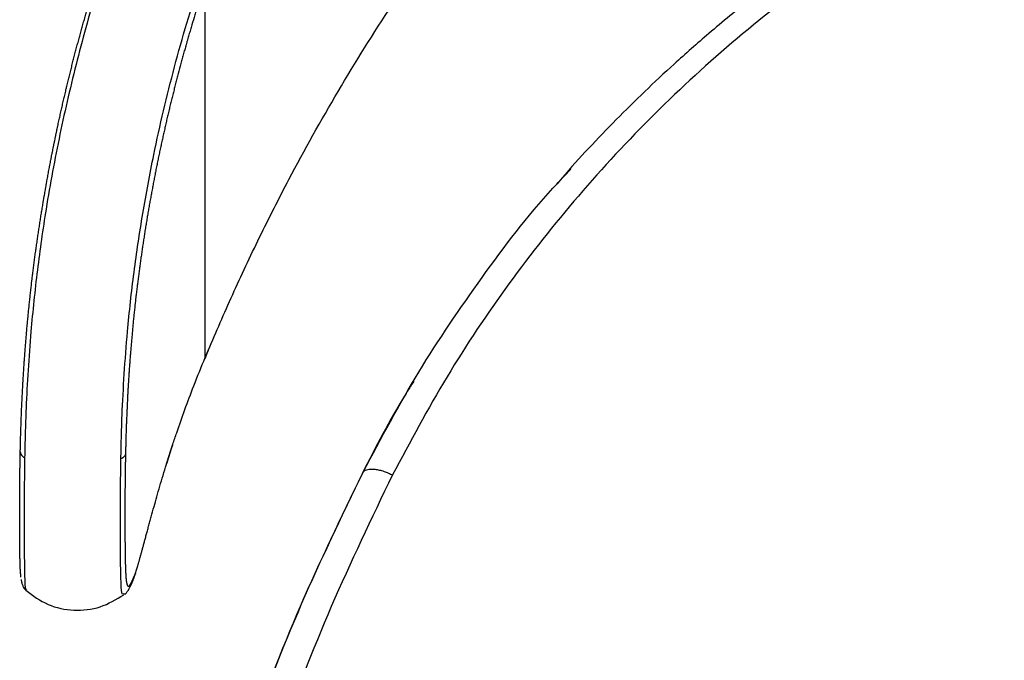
# Paper-space layout '_Top' of a CAD drawing. Header units: millimetres. Extents: x -275 to 275, y -307 to 308.
# Tile 2 of 9: x -275 to -154, y -5 to 74. Entities that reach past the tile are written whole.
import ezdxf

# ---------------------------------------------------------------- set-up
doc = ezdxf.new("R2010")
doc.units = ezdxf.units.MM

psp = doc.layouts.new('_Top')

# ---------------------------------------------------------------- linework, layer by layer
at = {"color": 7, "linetype": 'Continuous', "lineweight": 25}
for p, q in [((-252.58, 32.38), (-252.58, 78.71)), ((-208.99, 53.96), (-207.42, 55.63)), ((-208.5, 54.56), (-209.12, 53.81)), ((-252.6, 32.26), (-252.24, 33.13)), ((-252.58, 32.38), (-252.21, 33.25)), ((-274.89, 20.01), (-274.89, 20.01)), ((-274.67, 3.7), (-274.65, 3.68)), ((-262.52, 3.17), (-262.67, 3.18))]:
    psp.add_line(p, q, dxfattribs=at)
at = {"color": 7, "linetype": 'Continuous', "lineweight": 25, "flags": 128}
for points in [[(-252.21, 33.25), (-252.23, 33.15), (-252.24, 33.14)], [(-252.58, 32.38), (-252.6, 32.28), (-252.61, 32.26)]]:
    psp.add_lwpolyline(points, dxfattribs=at)
at = {"color": 7, "linetype": 'Continuous', "lineweight": 25}
for points, knots in [([(-153.86, 96.39), (-157.06, 94.74), (-163.16, 91.59), (-171.5, 86.48), (-178.74, 81.55), (-184.93, 76.89), (-190.13, 72.62), (-194.49, 68.78), (-198.28, 65.23), (-201.81, 61.76), (-205.22, 58.23), (-207.41, 55.78), (-208.5, 54.56)], [0, 0, 0, 0, 0.155706, 0.296748, 0.423456, 0.535669, 0.63319, 0.716129, 0.788215, 0.859294, 0.929887, 1, 1, 1, 1]), ([(-152.09, 94.55), (-156.2, 92.39), (-164.42, 88.07), (-176.02, 80.4), (-186.98, 71.91), (-197.2, 62.55), (-206.63, 52.43), (-215.19, 41.58), (-222.92, 30.09), (-227.27, 21.95), (-229.45, 17.87)], [0, 0, 0, 0, 0.124845, 0.249681, 0.374579, 0.499569, 0.624536, 0.749593, 0.874375, 1, 1, 1, 1]), ([(-252.21, 33.25), (-251.22, 35.54), (-249.25, 40.12), (-245.9, 47.21), (-241.65, 55.62), (-236.26, 65.24), (-229.36, 76.34), (-224.1, 83.69), (-221.34, 87.55)], [0, 0, 0, 0, 0.129291, 0.258707, 0.38807, 0.58528, 0.782488, 1, 1, 1, 1]), ([(-275.43, 20.71), (-275.43, 20.73), (-275.42, 20.8), (-275.42, 20.96), (-275.41, 21.28), (-275.4, 21.74), (-275.39, 22.21), (-275.38, 22.6), (-275.37, 22.89), (-275.36, 23.19), (-275.35, 23.48), (-275.34, 23.78), (-275.33, 24.08), (-275.32, 24.39), (-275.31, 24.69), (-275.3, 25), (-275.29, 25.31), (-275.27, 25.62), (-275.26, 25.93), (-275.25, 26.25), (-275.23, 26.56), (-275.22, 26.88), (-275.2, 27.19), (-275.19, 27.51), (-275.17, 27.83), (-275.15, 28.15), (-275.14, 28.47), (-275.12, 28.79), (-275.1, 29.11), (-275.08, 29.43), (-275.06, 29.86), (-275.03, 30.29), (-275, 30.72), (-274.98, 31.05), (-274.96, 31.37), (-274.94, 31.7), (-274.92, 32.02), (-274.89, 32.35), (-274.87, 32.67), (-274.85, 32.94), (-274.83, 33.22), (-274.81, 33.49), (-274.79, 33.76), (-274.76, 34.03), (-274.75, 34.25), (-274.72, 34.52), (-274.7, 34.79), (-274.68, 35.06), (-274.66, 35.28), (-274.65, 35.44), (-274.63, 35.66), (-274.61, 35.83), (-274.6, 35.98), (-274.59, 36.12), (-274.57, 36.31), (-274.55, 36.53), (-274.53, 36.74), (-274.51, 36.96), (-274.49, 37.18), (-274.47, 37.34), (-274.45, 37.56), (-274.43, 37.78), (-274.41, 38), (-274.39, 38.21), (-274.36, 38.43), (-274.34, 38.65), (-274.32, 38.87), (-274.3, 39.08), (-274.27, 39.35), (-274.24, 39.57), (-274.22, 39.84), (-274.19, 40.12), (-274.15, 40.44), (-274.12, 40.71), (-274.09, 40.98), (-274.06, 41.26), (-274.02, 41.58), (-273.99, 41.85), (-273.95, 42.12), (-273.92, 42.4), (-273.88, 42.72), (-273.84, 43.05), (-273.79, 43.48), (-273.73, 43.91), (-273.67, 44.35), (-273.63, 44.67), (-273.59, 45), (-273.53, 45.43), (-273.47, 45.86), (-273.41, 46.29), (-273.36, 46.62), (-273.31, 46.94), (-273.27, 47.26), (-273.22, 47.59), (-273.15, 48.02), (-273.09, 48.45), (-273.02, 48.88), (-272.97, 49.2), (-272.92, 49.53), (-272.87, 49.85), (-272.82, 50.17), (-272.77, 50.5), (-272.71, 50.82), (-272.67, 51.09), (-272.62, 51.36), (-272.59, 51.57), (-272.54, 51.84), (-272.51, 52.06), (-272.46, 52.32), (-272.42, 52.54), (-272.38, 52.81), (-272.34, 53.02), (-272.3, 53.24), (-272.26, 53.45), (-272.22, 53.67), (-272.18, 53.93), (-272.13, 54.2), (-272.08, 54.47), (-272.03, 54.74), (-271.98, 55.01), (-271.92, 55.33), (-271.86, 55.65), (-271.81, 55.92), (-271.76, 56.19), (-271.71, 56.45), (-271.66, 56.72), (-271.61, 56.94), (-271.57, 57.15), (-271.53, 57.36), (-271.49, 57.58), (-271.46, 57.74), (-271.41, 57.95), (-271.37, 58.16), (-271.33, 58.38), (-271.29, 58.54), (-271.26, 58.7), (-271.23, 58.86), (-271.19, 59.07), (-271.14, 59.29), (-271.1, 59.5), (-271.06, 59.66), (-271.03, 59.82), (-271, 59.98), (-270.96, 60.14), (-270.93, 60.3), (-270.88, 60.51), (-270.84, 60.73), (-270.79, 60.94), (-270.75, 61.15), (-270.67, 61.53), (-270.55, 62.06), (-270.41, 62.7), (-270.29, 63.23), (-270.17, 63.76), (-270.04, 64.29), (-269.89, 64.93), (-269.79, 65.37), (-269.73, 65.6), (-269.73, 65.62), (-269.73, 65.63), (-269.72, 65.67), (-269.68, 65.81), (-269.6, 66.15), (-269.47, 66.68), (-269.32, 67.32), (-269.18, 67.85), (-269.05, 68.37), (-268.92, 68.9), (-268.78, 69.43), (-268.64, 69.96), (-268.53, 70.38), (-268.42, 70.8), (-268.31, 71.22), (-268.19, 71.64), (-268.08, 72.06), (-267.96, 72.49), (-267.85, 72.91), (-267.73, 73.33), (-267.64, 73.64), (-267.55, 73.96), (-267.48, 74.22), (-267.41, 74.48), (-267.33, 74.74), (-267.24, 75.06), (-267.15, 75.37), (-267.06, 75.68), (-266.98, 75.95), (-266.9, 76.21), (-266.83, 76.47), (-266.73, 76.78), (-266.61, 77.2), (-266.45, 77.72), (-266.29, 78.24), (-266.13, 78.76), (-266, 79.18), (-265.84, 79.7), (-265.71, 80.12), (-265.58, 80.53), (-265.48, 80.84), (-265.38, 81.16), (-265.28, 81.47), (-265.17, 81.78), (-265.07, 82.09), (-264.98, 82.38), (-264.91, 82.58), (-264.88, 82.66)], [0, 0, 0, 0, 0.001308, 0.003863, 0.008973, 0.019199, 0.029427, 0.034542, 0.039657, 0.044773, 0.04989, 0.055007, 0.060125, 0.065244, 0.070363, 0.075482, 0.080603, 0.085723, 0.090845, 0.095966, 0.101088, 0.106211, 0.111334, 0.116458, 0.121581, 0.126706, 0.13183, 0.136955, 0.142081, 0.147206, 0.152332, 0.162585, 0.167712, 0.172839, 0.177966, 0.183094, 0.188221, 0.193349, 0.198478, 0.203606, 0.20617, 0.211299, 0.216428, 0.218992, 0.224121, 0.226686, 0.231815, 0.236945, 0.23951, 0.242074, 0.244639, 0.249769, 0.25009, 0.251372, 0.256502, 0.259067, 0.261632, 0.266762, 0.269328, 0.271893, 0.274458, 0.279588, 0.282154, 0.284719, 0.28985, 0.292415, 0.294981, 0.300111, 0.302677, 0.307808, 0.310374, 0.315505, 0.320636, 0.325767, 0.328333, 0.333465, 0.338596, 0.343728, 0.346294, 0.351425, 0.356557, 0.361689, 0.366821, 0.377085, 0.382217, 0.38735, 0.392482, 0.397614, 0.407879, 0.413011, 0.418144, 0.423276, 0.428409, 0.433541, 0.438674, 0.448939, 0.454071, 0.459204, 0.464336, 0.469469, 0.474602, 0.479734, 0.484867, 0.49, 0.492566, 0.497698, 0.500265, 0.505397, 0.507964, 0.513096, 0.515663, 0.520795, 0.523362, 0.525928, 0.531061, 0.533627, 0.538759, 0.543892, 0.546458, 0.551591, 0.556724, 0.561856, 0.566989, 0.569555, 0.574688, 0.579821, 0.582387, 0.584953, 0.590086, 0.592652, 0.595218, 0.597785, 0.602917, 0.605484, 0.60805, 0.610616, 0.613183, 0.615749, 0.620882, 0.623448, 0.626014, 0.628581, 0.631147, 0.633713, 0.63628, 0.638846, 0.643979, 0.646545, 0.649111, 0.654244, 0.664509, 0.674775, 0.68504, 0.690173, 0.700438, 0.710704, 0.720969, 0.721611, 0.721931, 0.722012, 0.722332, 0.723616, 0.728748, 0.739014, 0.749279, 0.759545, 0.764677, 0.774943, 0.785208, 0.790341, 0.800606, 0.805739, 0.810872, 0.821137, 0.82627, 0.831403, 0.841668, 0.846801, 0.851934, 0.857067, 0.862199, 0.864766, 0.869898, 0.875031, 0.880164, 0.885297, 0.89043, 0.892996, 0.898129, 0.903261, 0.908394, 0.91866, 0.928925, 0.934058, 0.944324, 0.949457, 0.959722, 0.964855, 0.969988, 0.975121, 0.980253, 0.985386, 0.990519, 0.995652, 1, 1, 1, 1]), ([(-264.45, 82.62), (-264.93, 81.13), (-266.36, 76.66), (-268.46, 69.11), (-270.59, 59.96), (-272.2, 51.3), (-273.36, 43.17), (-274.06, 36.51), (-274.48, 30.8), (-274.7, 26.56), (-274.83, 22.9), (-274.87, 20.97), (-274.89, 20.01)], [0, 0, 0, 0, 0.072917, 0.218779, 0.364785, 0.510793, 0.629133, 0.747329, 0.821356, 0.895233, 0.947691, 1, 1, 1, 1]), ([(-262.99, 19.86), (-262.98, 20.7), (-262.95, 22.38), (-262.83, 25.91), (-262.6, 30.33), (-262.15, 36.26), (-261.42, 42.9), (-260.33, 50.17), (-258.75, 58.64), (-256.89, 66.47), (-254.89, 73.65), (-253.76, 77.21), (-253.19, 78.99)], [0, 0, 0, 0, 0.049603, 0.099297, 0.18534, 0.271651, 0.391976, 0.512568, 0.633142, 0.816272, 0.9081, 1, 1, 1, 1]), ([(-252.58, 78.71), (-252.58, 78.68), (-252.63, 78.56), (-252.7, 78.33), (-252.8, 78.02), (-252.9, 77.72), (-253, 77.41), (-253.13, 77.01), (-253.35, 76.3), (-253.61, 75.48), (-253.92, 74.46), (-254.14, 73.75), (-254.32, 73.13), (-254.41, 72.82), (-254.48, 72.57), (-254.56, 72.31), (-254.63, 72.06), (-254.72, 71.75), (-254.8, 71.49), (-254.87, 71.24), (-254.93, 71.03), (-255, 70.77), (-255.07, 70.52), (-255.19, 70.11), (-255.33, 69.59), (-255.5, 68.98), (-255.72, 68.15), (-255.94, 67.33), (-256.13, 66.6), (-256.26, 66.09), (-256.37, 65.67), (-256.5, 65.16), (-256.6, 64.74), (-256.73, 64.23), (-256.86, 63.71), (-256.99, 63.19), (-257.08, 62.77), (-257.18, 62.36), (-257.31, 61.84), (-257.43, 61.32), (-257.54, 60.8), (-257.66, 60.28), (-257.78, 59.76), (-257.89, 59.24), (-257.98, 58.82), (-258.07, 58.4), (-258.14, 58.09), (-258.21, 57.78), (-258.27, 57.46), (-258.36, 57.05), (-258.45, 56.63), (-258.53, 56.21), (-258.6, 55.9), (-258.66, 55.58), (-258.72, 55.27), (-258.8, 54.85), (-258.9, 54.33), (-259.01, 53.8), (-259.1, 53.28), (-259.2, 52.75), (-259.3, 52.23), (-259.39, 51.7), (-259.47, 51.28), (-259.54, 50.86), (-259.61, 50.44), (-259.69, 50.02), (-259.77, 49.5), (-259.84, 49.07), (-259.91, 48.65), (-259.97, 48.34), (-260.02, 48.02), (-260.07, 47.7), (-260.13, 47.28), (-260.2, 46.86), (-260.26, 46.44), (-260.31, 46.12), (-260.36, 45.81), (-260.4, 45.49), (-260.45, 45.17), (-260.49, 44.86), (-260.54, 44.54), (-260.58, 44.22), (-260.64, 43.8), (-260.7, 43.37), (-260.76, 42.95), (-260.8, 42.63), (-260.84, 42.32), (-260.89, 41.89), (-260.94, 41.52), (-260.99, 41.15), (-261.02, 40.88), (-261.05, 40.62), (-261.08, 40.35), (-261.11, 40.09), (-261.15, 39.82), (-261.18, 39.56), (-261.21, 39.29), (-261.24, 39.02), (-261.27, 38.76), (-261.29, 38.49), (-261.33, 38.17), (-261.36, 37.85), (-261.4, 37.54), (-261.44, 37.11), (-261.48, 36.68), (-261.52, 36.26), (-261.55, 35.94), (-261.59, 35.51), (-261.62, 35.18), (-261.64, 34.95), (-261.65, 34.93), (-261.65, 34.93), (-261.65, 34.92), (-261.65, 34.9), (-261.65, 34.83), (-261.67, 34.66), (-261.69, 34.45), (-261.71, 34.18), (-261.73, 33.97), (-261.75, 33.7), (-261.77, 33.49), (-261.79, 33.23), (-261.81, 33.01), (-261.83, 32.75), (-261.85, 32.54), (-261.87, 32.27), (-261.89, 32.01), (-261.91, 31.69), (-261.93, 31.37), (-261.96, 31.05), (-261.98, 30.74), (-262, 30.42), (-262.02, 30.1), (-262.04, 29.84), (-262.05, 29.63), (-262.06, 29.47), (-262.07, 29.31), (-262.08, 29.16), (-262.09, 29), (-262.1, 28.84), (-262.11, 28.68), (-262.12, 28.53), (-262.12, 28.37), (-262.13, 28.21), (-262.15, 28.01), (-262.16, 27.8), (-262.17, 27.59), (-262.18, 27.43), (-262.18, 27.28), (-262.19, 27.07), (-262.2, 26.87), (-262.22, 26.61), (-262.23, 26.35), (-262.24, 26.05), (-262.26, 25.74), (-262.27, 25.44), (-262.28, 25.13), (-262.3, 24.83), (-262.31, 24.53), (-262.32, 24.23), (-262.33, 23.94), (-262.34, 23.64), (-262.35, 23.35), (-262.36, 23.06), (-262.37, 22.82), (-262.37, 22.59), (-262.38, 22.35), (-262.39, 22.12), (-262.39, 21.89), (-262.4, 21.7), (-262.4, 21.48), (-262.41, 21.3), (-262.41, 21.08), (-262.42, 20.9), (-262.42, 20.7), (-262.43, 20.6), (-262.43, 20.53)], [0, 0, 0, 0, 0.001334, 0.006668, 0.012002, 0.017337, 0.022671, 0.028006, 0.038674, 0.060012, 0.070681, 0.092019, 0.097354, 0.102688, 0.108023, 0.11069, 0.116024, 0.121359, 0.126693, 0.129361, 0.134695, 0.137362, 0.142697, 0.148031, 0.1587, 0.169369, 0.180038, 0.201377, 0.212046, 0.21738, 0.228049, 0.233384, 0.244053, 0.249387, 0.260057, 0.270726, 0.27606, 0.281395, 0.292064, 0.302733, 0.308068, 0.318737, 0.329406, 0.334741, 0.34541, 0.350744, 0.356079, 0.361414, 0.366748, 0.372083, 0.382752, 0.388087, 0.393421, 0.398756, 0.40409, 0.409425, 0.420094, 0.430764, 0.436098, 0.446768, 0.457437, 0.462771, 0.473441, 0.478775, 0.48411, 0.494779, 0.500114, 0.510783, 0.516118, 0.521453, 0.526787, 0.532122, 0.537457, 0.548126, 0.553461, 0.558796, 0.56413, 0.569465, 0.5748, 0.580135, 0.58547, 0.590805, 0.59614, 0.60681, 0.612145, 0.61748, 0.622816, 0.628151, 0.638822, 0.64149, 0.646825, 0.652161, 0.654829, 0.660165, 0.665501, 0.668169, 0.673505, 0.678841, 0.68151, 0.686846, 0.692182, 0.697519, 0.702856, 0.708193, 0.718867, 0.724204, 0.729542, 0.734879, 0.745555, 0.746222, 0.746389, 0.746473, 0.746514, 0.746681, 0.747348, 0.750017, 0.755356, 0.758025, 0.763363, 0.766032, 0.771371, 0.774041, 0.77938, 0.782049, 0.787389, 0.790058, 0.795398, 0.800738, 0.806078, 0.811419, 0.816759, 0.822101, 0.827442, 0.832784, 0.835455, 0.838126, 0.840797, 0.843468, 0.846139, 0.848811, 0.851482, 0.854154, 0.856825, 0.859497, 0.862169, 0.867513, 0.870186, 0.872858, 0.87553, 0.878203, 0.883548, 0.886221, 0.891568, 0.896914, 0.902262, 0.90761, 0.912958, 0.918307, 0.923657, 0.929008, 0.934359, 0.93971, 0.945063, 0.950416, 0.955771, 0.958448, 0.963803, 0.969159, 0.971838, 0.977195, 0.979874, 0.985233, 0.987912, 0.993272, 0.995953, 1, 1, 1, 1]), ([(-233.04, 18.3), (-230.83, 22.43), (-226.41, 30.71), (-218.45, 42.31), (-212.62, 50.08), (-209.2, 53.73), (-208.99, 53.96)], [0, 0, 0, 0, 0.3261, 0.652187, 0.978518, 1, 1, 1, 1]), ([(-256.58, 21.67), (-256.42, 22.14), (-255.63, 24.51), (-254.34, 28.06), (-253.06, 31.2), (-252.58, 32.38)], [0, 0, 0, 0, 0.135483, 0.677346, 1, 1, 1, 1]), ([(-226.81, 29.46), (-227.17, 28.89), (-229.52, 25.2), (-231.51, 21.31), (-233.2, 18.02)], [0, 0, 0, 0, 0.1565675, 1, 1, 1, 1]), ([(-275.34, 5.24), (-275.34, 5.24), (-275.34, 5.28), (-275.35, 5.35), (-275.36, 5.46), (-275.37, 5.55), (-275.38, 5.68), (-275.39, 5.81), (-275.4, 5.95), (-275.41, 6.11), (-275.42, 6.24), (-275.43, 6.37), (-275.43, 6.51), (-275.44, 6.66), (-275.44, 6.81), (-275.45, 6.93), (-275.45, 7.09), (-275.45, 7.26), (-275.46, 7.44), (-275.46, 7.62), (-275.47, 7.8), (-275.47, 8.04), (-275.47, 8.29), (-275.48, 8.55), (-275.48, 8.82), (-275.48, 9.04), (-275.48, 9.27), (-275.49, 9.5), (-275.49, 9.74), (-275.49, 9.98), (-275.49, 10.23), (-275.49, 10.49), (-275.49, 10.75), (-275.49, 10.95), (-275.49, 11.22), (-275.5, 11.5), (-275.5, 11.78), (-275.5, 11.99), (-275.5, 12.21), (-275.5, 12.51), (-275.5, 12.82), (-275.5, 13.1), (-275.5, 13.3), (-275.5, 13.59), (-275.5, 13.94), (-275.5, 14.41), (-275.5, 14.92), (-275.49, 15.47), (-275.49, 15.96), (-275.49, 16.36), (-275.48, 16.91), (-275.48, 17.52), (-275.47, 18.18), (-275.46, 18.57), (-275.46, 18.97), (-275.45, 19.61), (-275.44, 20.26), (-275.43, 20.71)], [0, 0, 0, 0, 0.002891, 0.030217, 0.043879, 0.071204, 0.084866, 0.11219, 0.139513, 0.153174, 0.180495, 0.194156, 0.207816, 0.235136, 0.248796, 0.262456, 0.276115, 0.303434, 0.317093, 0.330752, 0.35807, 0.371728, 0.399045, 0.426362, 0.44002, 0.467335, 0.480993, 0.494651, 0.521966, 0.535623, 0.54928, 0.576594, 0.590251, 0.603908, 0.617565, 0.644879, 0.658536, 0.672192, 0.685849, 0.699506, 0.726819, 0.740476, 0.747304, 0.760961, 0.788276, 0.801934, 0.829254, 0.85658, 0.870241, 0.883904, 0.897569, 0.924925, 0.938598, 0.952275, 0.955694, 0.969377, 1, 1, 1, 1]), ([(-275.43, 20.71), (-275.42, 20.65), (-275.41, 20.52), (-275.3, 20.33), (-275.13, 20.15), (-274.97, 20.06), (-274.89, 20.01)], [0, 0, 0, 0, 0.249409, 0.499604, 0.749005, 1, 1, 1, 1]), ([(-275.43, 20.71), (-275.42, 20.65), (-275.41, 20.51), (-275.3, 20.32), (-275.13, 20.15), (-274.97, 20.06), (-274.89, 20.01)], [0, 0, 0, 0, 0.249408, 0.499603, 0.749005, 1, 1, 1, 1]), ([(-257.39, 19.08), (-257.36, 19.18), (-257.11, 20), (-256.84, 20.83), (-256.6, 21.55)], [0, 0, 0, 0, 0.1263766, 1, 1, 1, 1]), ([(-257.37, 19.19), (-257.37, 19.19), (-257.37, 19.2), (-257.36, 19.21), (-257.36, 19.23), (-257.35, 19.27), (-257.34, 19.3), (-257.33, 19.33), (-257.32, 19.37), (-257.31, 19.4), (-257.3, 19.43), (-257.28, 19.46), (-257.27, 19.5), (-257.26, 19.53), (-257.25, 19.56), (-257.24, 19.6), (-257.23, 19.63), (-257.22, 19.66), (-257.21, 19.7), (-257.2, 19.73), (-257.19, 19.76), (-257.18, 19.81), (-257.16, 19.85), (-257.15, 19.89), (-257.14, 19.93), (-257.13, 19.96), (-257.12, 19.99), (-257.11, 20.03), (-257.1, 20.06), (-257.09, 20.09), (-257.08, 20.12), (-257.07, 20.16), (-257.06, 20.19), (-257.05, 20.22), (-257.04, 20.26), (-257.03, 20.29), (-257.01, 20.32), (-257, 20.37), (-256.99, 20.41), (-256.97, 20.46), (-256.96, 20.49), (-256.95, 20.52), (-256.94, 20.56), (-256.93, 20.59), (-256.92, 20.62), (-256.91, 20.66), (-256.9, 20.69), (-256.89, 20.72), (-256.88, 20.76), (-256.87, 20.79), (-256.86, 20.82), (-256.84, 20.86), (-256.83, 20.9), (-256.82, 20.94), (-256.8, 20.99), (-256.79, 21.02), (-256.78, 21.06), (-256.77, 21.09), (-256.76, 21.12), (-256.75, 21.16), (-256.74, 21.19), (-256.73, 21.22), (-256.71, 21.26), (-256.7, 21.29), (-256.69, 21.32), (-256.68, 21.36), (-256.67, 21.4), (-256.65, 21.44), (-256.64, 21.47), (-256.64, 21.49), (-256.63, 21.52), (-256.62, 21.54), (-256.61, 21.57), (-256.6, 21.6), (-256.6, 21.62), (-256.59, 21.64), (-256.58, 21.66), (-256.58, 21.67)], [0, 0, 0, 0, 0.00028, 0.003633, 0.017047, 0.030461, 0.043875, 0.057289, 0.070703, 0.084117, 0.097531, 0.110944, 0.124358, 0.137772, 0.151185, 0.164599, 0.178012, 0.191426, 0.20484, 0.218253, 0.231666, 0.24508, 0.271907, 0.28532, 0.298733, 0.312147, 0.32556, 0.338973, 0.352386, 0.365799, 0.379212, 0.392626, 0.406039, 0.419452, 0.432865, 0.446278, 0.459691, 0.473104, 0.499929, 0.513342, 0.526755, 0.540168, 0.553581, 0.566993, 0.580406, 0.593819, 0.607231, 0.620644, 0.634057, 0.647469, 0.660882, 0.674294, 0.687707, 0.714532, 0.727944, 0.741357, 0.754769, 0.768182, 0.781594, 0.795006, 0.808419, 0.821831, 0.835243, 0.848655, 0.862068, 0.87548, 0.888892, 0.915716, 0.922422, 0.929128, 0.94254, 0.949246, 0.962659, 0.969365, 0.982777, 0.989483, 1, 1, 1, 1]), ([(-274.89, 20.01), (-274.9, 19.39), (-274.92, 18.13), (-274.93, 16.23), (-274.94, 14.41), (-274.94, 12.28), (-274.94, 10.17), (-274.93, 8.09), (-274.92, 6.31), (-274.88, 4.77), (-274.82, 3.77), (-274.71, 3.72), (-274.67, 3.7)], [0, 0, 0, 0, 0.035443, 0.071618, 0.128479, 0.18686, 0.314377, 0.442043, 0.571457, 0.700876, 0.896767, 1, 1, 1, 1]), ([(-262.67, 3.18), (-262.73, 3.16), (-262.89, 3.09), (-262.98, 4.33), (-263.04, 6.86), (-263.05, 9.9), (-263.04, 12.5), (-263.05, 14.19), (-263.04, 16.18), (-263.02, 17.99), (-263, 19.35), (-262.99, 19.85)], [0, 0, 0, 0, 0.101849, 0.311424, 0.527038, 0.742644, 0.812576, 0.882919, 0.927359, 0.972856, 1, 1, 1, 1]), ([(-262.43, 20.53), (-262.44, 20.47), (-262.46, 20.33), (-262.57, 20.15), (-262.75, 19.99), (-262.91, 19.9), (-262.99, 19.86)], [0, 0, 0, 0, 0.249402, 0.499605, 0.748766, 1, 1, 1, 1]), ([(-262.43, 20.53), (-262.44, 20.47), (-262.46, 20.33), (-262.57, 20.15), (-262.75, 19.98), (-262.91, 19.9), (-262.99, 19.85)], [0, 0, 0, 0, 0.249403, 0.499607, 0.748766, 1, 1, 1, 1]), ([(-262.99, 19.85), (-262.99, 19.85), (-262.99, 19.85), (-262.99, 19.86), (-262.99, 19.86)], [0, 0, 0, 0, 0.503924, 1, 1, 1, 1]), ([(-262.43, 20.53), (-262.43, 20.48), (-262.43, 20.23), (-262.44, 19.79), (-262.45, 19.32), (-262.46, 19), (-262.46, 18.84), (-262.46, 18.77), (-262.46, 18.69), (-262.46, 18.46), (-262.47, 18.17), (-262.47, 17.84), (-262.47, 17.61), (-262.48, 17.3), (-262.48, 17.01), (-262.48, 16.72), (-262.48, 16.52), (-262.49, 16.25), (-262.49, 16), (-262.49, 15.69), (-262.49, 15.45), (-262.49, 15.17), (-262.49, 14.95), (-262.49, 14.69), (-262.5, 14.44), (-262.5, 14.2), (-262.5, 13.97), (-262.5, 13.75), (-262.5, 13.53), (-262.5, 13.37), (-262.5, 13.24), (-262.5, 13.12), (-262.5, 13), (-262.5, 12.84), (-262.5, 12.68), (-262.5, 12.53), (-262.5, 12.41), (-262.5, 12.3), (-262.5, 12.19), (-262.5, 12.08), (-262.5, 11.98), (-262.5, 11.92), (-262.5, 11.85), (-262.49, 11.66), (-262.49, 11.41), (-262.49, 11.17), (-262.49, 11.03), (-262.49, 10.9), (-262.49, 10.76), (-262.49, 10.62), (-262.49, 10.49), (-262.49, 10.33), (-262.49, 10.16), (-262.49, 10.04), (-262.49, 9.94), (-262.49, 9.81), (-262.49, 9.69), (-262.49, 9.57), (-262.48, 9.47), (-262.48, 9.38), (-262.48, 9.29), (-262.48, 9.17), (-262.48, 9.03), (-262.48, 8.85), (-262.48, 8.71), (-262.48, 8.57), (-262.48, 8.46), (-262.47, 8.32), (-262.47, 8.19), (-262.47, 8.06), (-262.47, 7.93), (-262.47, 7.83), (-262.46, 7.7), (-262.46, 7.58), (-262.46, 7.43), (-262.46, 7.24), (-262.45, 7.06), (-262.45, 6.88), (-262.44, 6.75), (-262.44, 6.58), (-262.43, 6.42), (-262.43, 6.28), (-262.43, 6.18), (-262.42, 6.13), (-262.42, 6.09), (-262.42, 6.08), (-262.42, 6.03), (-262.42, 5.95), (-262.41, 5.86), (-262.41, 5.77), (-262.4, 5.7), (-262.4, 5.62), (-262.4, 5.54), (-262.39, 5.46), (-262.39, 5.39), (-262.38, 5.33), (-262.38, 5.26), (-262.37, 5.2), (-262.37, 5.15), (-262.37, 5.13)], [0, 0, 0, 0, 0.003637, 0.01803, 0.032427, 0.039626, 0.043226, 0.045026, 0.045926, 0.049526, 0.063933, 0.071136, 0.07834, 0.085545, 0.099959, 0.107165, 0.114372, 0.12158, 0.135997, 0.143206, 0.157624, 0.164834, 0.179253, 0.186463, 0.200883, 0.215303, 0.222513, 0.236933, 0.251354, 0.258563, 0.265773, 0.272983, 0.280193, 0.287403, 0.301823, 0.309033, 0.316243, 0.323453, 0.330663, 0.337872, 0.345082, 0.348687, 0.35049, 0.357699, 0.386539, 0.400958, 0.408168, 0.415378, 0.429797, 0.437007, 0.444216, 0.458636, 0.473055, 0.480264, 0.487474, 0.494684, 0.509103, 0.516312, 0.523521, 0.530731, 0.53794, 0.54515, 0.559568, 0.573987, 0.588406, 0.595615, 0.610033, 0.617242, 0.63166, 0.646078, 0.653287, 0.667705, 0.674914, 0.689332, 0.703749, 0.718167, 0.747001, 0.761418, 0.775835, 0.790252, 0.819085, 0.833501, 0.840709, 0.855125, 0.85535, 0.856251, 0.859855, 0.874271, 0.888686, 0.895894, 0.910309, 0.917517, 0.931932, 0.946346, 0.953554, 0.967968, 0.975175, 0.989589, 1, 1, 1, 1]), ([(-261.09, 6.07), (-261.09, 6.07), (-261.09, 6.08), (-261.08, 6.1), (-261.05, 6.2), (-260.99, 6.39), (-260.91, 6.66), (-260.84, 6.9), (-260.78, 7.11), (-260.73, 7.27), (-260.69, 7.44), (-260.62, 7.68), (-260.54, 7.99), (-260.45, 8.31), (-260.37, 8.59), (-260.31, 8.8), (-260.25, 9.02), (-260.19, 9.25), (-260.11, 9.56), (-260, 9.96), (-259.89, 10.38), (-259.77, 10.81), (-259.65, 11.26), (-259.49, 11.82), (-259.36, 12.31), (-259.17, 13.01), (-258.81, 14.29), (-258.2, 16.44), (-257.65, 18.28), (-257.37, 19.19)], [0, 0, 0, 0, 0.000626, 0.003129, 0.013143, 0.053197, 0.093244, 0.133285, 0.153301, 0.173316, 0.193329, 0.213341, 0.25336, 0.293372, 0.313373, 0.333373, 0.353372, 0.373368, 0.393362, 0.433347, 0.473325, 0.49331, 0.533276, 0.573235, 0.613186, 0.633158, 0.71305, 0.856458, 1, 1, 1, 1]), ([(-252.69, -32.13), (-250.94, -26.36), (-247.45, -14.81), (-240.88, 2.04), (-235.66, 12.88), (-233.04, 18.3)], [0, 0, 0, 0, 0.333348, 0.666736, 1, 1, 1, 1]), ([(-233.04, 18.3), (-232.89, 18.4), (-232.6, 18.6), (-231.85, 18.62), (-231.1, 18.5), (-230.54, 18.34), (-229.98, 18.13), (-229.62, 17.95), (-229.45, 17.87)], [0, 0, 0, 0, 0.306318, 0.601776, 0.728022, 0.834734, 0.923528, 1, 1, 1, 1]), ([(-233.2, 18.02), (-235.81, 12.59), (-241.05, 1.75), (-247.62, -15.12), (-251.12, -26.68), (-252.86, -32.45)], [0, 0, 0, 0, 0.3332922, 0.6666796, 1, 1, 1, 1]), ([(-229.45, 17.87), (-232.04, 12.49), (-237.19, 1.77), (-243.66, -14.92), (-247.09, -26.32), (-248.82, -32.05)], [0, 0, 0, 0, 0.3344558, 0.6660649, 1, 1, 1, 1]), ([(-275.31, 4.96), (-275.3, 4.83), (-275.27, 4.6), (-275.15, 4.27), (-275.03, 3.95), (-274.81, 3.72), (-274.73, 3.64)], [0, 0, 0, 0, 0.384723, 0.67654, 0.886194, 1, 1, 1, 1]), ([(-262.54, 3.12), (-262.52, 3.14), (-262.35, 3.26), (-262.17, 3.51), (-261.89, 3.94), (-261.7, 4.39), (-261.44, 4.93), (-261.25, 5.51), (-261.15, 5.79)], [0, 0, 0, 0, 0.020784, 0.141515, 0.314537, 0.601553, 0.803644, 1, 1, 1, 1]), ([(-262.37, 5.13), (-262.37, 5.12), (-262.36, 5.1), (-262.36, 5.06), (-262.35, 5.01), (-262.35, 4.94), (-262.34, 4.89), (-262.33, 4.83), (-262.33, 4.77), (-262.32, 4.73), (-262.31, 4.68), (-262.31, 4.63), (-262.3, 4.59), (-262.29, 4.54), (-262.28, 4.51), (-262.28, 4.47), (-262.27, 4.43), (-262.26, 4.4), (-262.25, 4.36), (-262.24, 4.34), (-262.23, 4.31), (-262.22, 4.28), (-262.21, 4.26), (-262.2, 4.24), (-262.19, 4.22), (-262.18, 4.21), (-262.17, 4.19), (-262.15, 4.17), (-262.13, 4.15), (-262.11, 4.14), (-262.09, 4.14), (-262.07, 4.14), (-262.05, 4.14), (-262.03, 4.15), (-262.01, 4.16), (-261.99, 4.17), (-261.98, 4.18), (-261.96, 4.2), (-261.94, 4.22), (-261.92, 4.24), (-261.91, 4.25), (-261.89, 4.28), (-261.87, 4.3), (-261.85, 4.34), (-261.82, 4.37), (-261.8, 4.41), (-261.78, 4.44), (-261.77, 4.47), (-261.75, 4.5), (-261.73, 4.55), (-261.71, 4.58), (-261.68, 4.63), (-261.66, 4.68), (-261.63, 4.73), (-261.61, 4.78), (-261.59, 4.82), (-261.56, 4.88), (-261.54, 4.93), (-261.51, 4.98), (-261.49, 5.04), (-261.45, 5.12), (-261.42, 5.2), (-261.39, 5.26), (-261.36, 5.34), (-261.33, 5.41), (-261.29, 5.49), (-261.27, 5.56), (-261.24, 5.63), (-261.21, 5.71), (-261.18, 5.81), (-261.14, 5.92), (-261.11, 6.02), (-261.09, 6.07)], [0, 0, 0, 0, 0.004723, 0.013226, 0.030231, 0.038733, 0.055738, 0.072742, 0.081244, 0.098248, 0.10675, 0.123753, 0.140757, 0.149258, 0.166261, 0.174762, 0.191764, 0.208767, 0.217267, 0.234269, 0.24277, 0.259771, 0.276771, 0.285272, 0.293772, 0.310772, 0.327772, 0.344771, 0.36177, 0.395767, 0.412765, 0.429763, 0.44676, 0.480754, 0.489252, 0.506249, 0.514747, 0.531742, 0.548737, 0.557235, 0.574229, 0.582727, 0.599721, 0.616714, 0.633707, 0.6507, 0.659196, 0.667692, 0.684684, 0.693179, 0.71017, 0.718666, 0.735656, 0.752646, 0.761141, 0.77813, 0.786625, 0.803614, 0.812108, 0.829097, 0.846085, 0.863073, 0.88006, 0.888553, 0.905539, 0.922524, 0.931016, 0.939508, 0.956491, 0.964981, 0.981962, 1, 1, 1, 1]), ([(-274.74, 3.63), (-273.86, 2.98), (-272.08, 1.68), (-268.8, 1.02), (-265.47, 1.37), (-263.58, 2.51), (-262.63, 3.08)], [0, 0, 0, 0, 0.249147, 0.499276, 0.75021, 1, 1, 1, 1])]:
    psp.add_open_spline(points, degree=3, knots=knots, dxfattribs=at)

doc.saveas('drawing.dxf')
